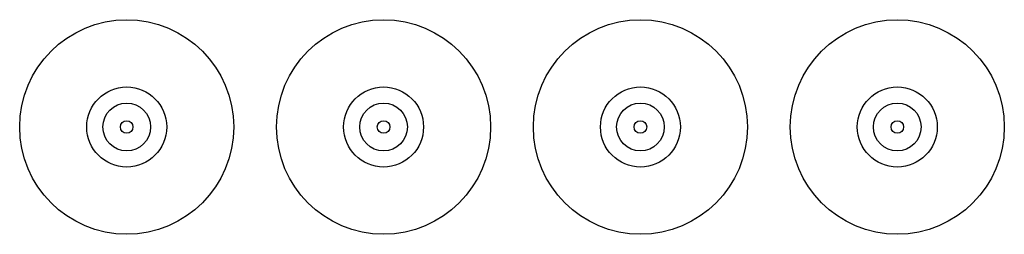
# Model space of a CAD drawing. Header units: millimetres. Extents: x 200 to 1043, y 369 to 944.
# Tile 3 of 3: x 1008.85 to 1043.35, y 832.56 to 840.06. Entities that reach past the tile are written whole.
import ezdxf

# ---------------------------------------------------------------- set-up
doc = ezdxf.new("R2010")
doc.units = ezdxf.units.MM
doc.header["$LTSCALE"] = 23.1
doc.layers.add('00_COMPONENTS', color=7, linetype='CONTINUOUS')

msp = doc.modelspace()

# ---------------------------------------------------------------- linework, layer by layer
at = {"layer": '00_COMPONENTS', "color": 7, "lineweight": 30}
for centre, radius in [((1012.59832, 836.31241), 3.75), ((1021.59832, 836.31241), 3.75), ((1030.59832, 836.31241), 3.75), ((1039.59832, 836.31241), 3.75), ((1012.59832, 836.31241), 1.4), ((1021.59832, 836.31241), 1.4), ((1030.59832, 836.31241), 1.4), ((1039.59832, 836.31241), 1.4), ((1012.59832, 836.31241), 0.835), ((1021.59832, 836.31241), 0.835), ((1030.59832, 836.31241), 0.835), ((1039.59832, 836.31241), 0.835), ((1012.59832, 836.31241), 0.22), ((1021.59832, 836.31241), 0.22), ((1021.59832, 836.31241), 0.22), ((1030.59832, 836.31241), 0.22), ((1030.59832, 836.31241), 0.22), ((1039.59832, 836.31241), 0.22), ((1039.59832, 836.31241), 0.22)]:
    msp.add_circle(centre, radius, dxfattribs=at)

doc.saveas('drawing.dxf')
